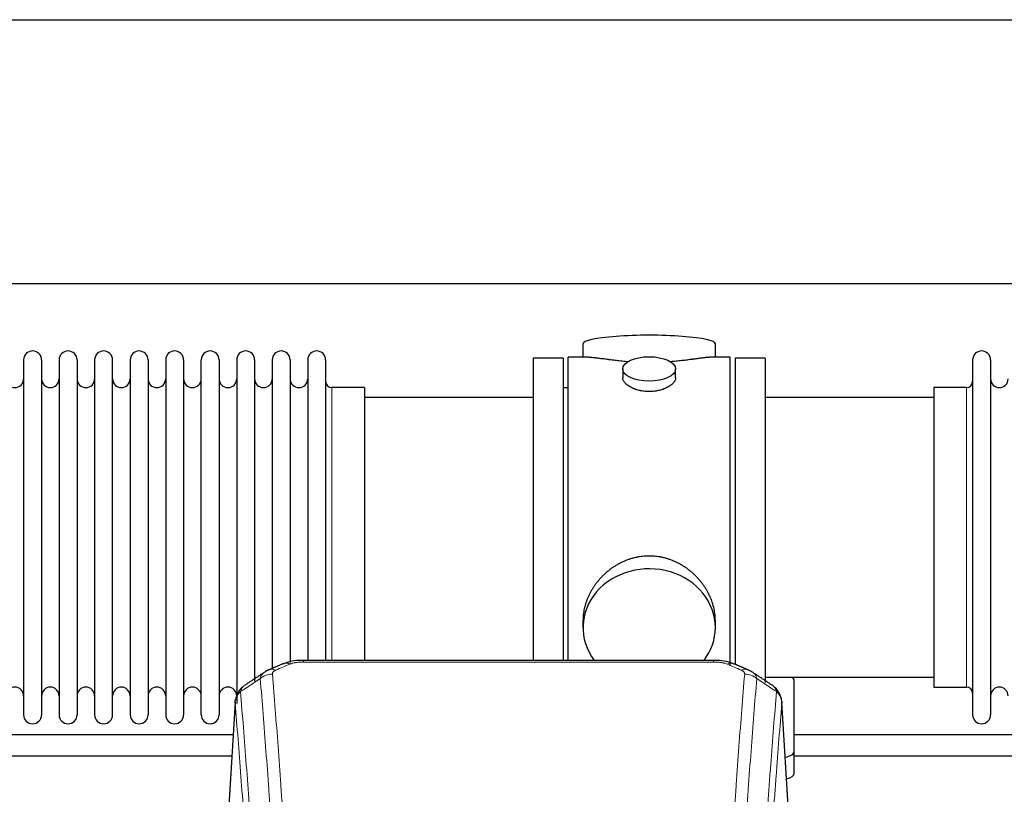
# Model space of a CAD drawing. Header units: inches. Extents: x 0 to 23760, y -13 to 16800.
# Tile 235 of 247: x 19024 to 19584, y 14773 to 15214. Entities that reach past the tile are written whole.
import ezdxf

# ---------------------------------------------------------------- set-up
doc = ezdxf.new("R2010")
doc.units = ezdxf.units.IN
doc.layers.add('254', color=7, linetype='Continuous', true_color=0xffffff)

msp = doc.modelspace()

# ---------------------------------------------------------------- linework, layer by layer
at = {"layer": '254', "color": 2, "linetype": 'Continuous', "lineweight": 25}
for p, q in [((15522.997, 15213.845), (20002.487, 15213.845)), ((15522.997, 15063.845), (20002.487, 15063.845)), ((19344.857, 15029.502), (19344.857, 15021.882)), ((19420.136, 15021.882), (19420.136, 15029.502)), ((19026.697, 15020.352), (19026.697, 14818.552)), ((19036.897, 15020.352), (19036.897, 14818.552)), ((19046.897, 15020.352), (19046.897, 14818.552)), ((19057.097, 15020.352), (19057.097, 14818.552)), ((19067.097, 15020.352), (19067.097, 14818.552)), ((19077.297, 14818.552), (19077.297, 15020.352)), ((19087.297, 15020.352), (19087.297, 14818.552)), ((19097.497, 15020.352), (19097.497, 14818.552)), ((19107.497, 15020.352), (19107.497, 14966.042)), ((19117.697, 15020.352), (19117.697, 14966.042)), ((19127.697, 14966.042), (19127.697, 15020.352)), ((19137.897, 15020.352), (19137.897, 14966.042)), ((19147.897, 15020.352), (19147.897, 14966.042)), ((19158.097, 15020.352), (19158.097, 14966.042)), ((19168.097, 15020.352), (19168.097, 14966.042)), ((19178.297, 15020.352), (19178.297, 14966.042)), ((19188.297, 15020.352), (19188.297, 14966.042)), ((19198.497, 15020.352), (19198.497, 14966.042)), ((19333.497, 15021.452), (19316.497, 15021.452)), ((19316.497, 15021.452), (19316.497, 14919.452)), ((19333.497, 15021.452), (19333.497, 14919.452)), ((19336.497, 14919.452), (19336.497, 15021.882)), ((19347.843, 15021.882), (19336.497, 15021.882)), ((19428.497, 15021.882), (19417.2, 15021.882)), ((19428.497, 14919.452), (19428.497, 15021.882)), ((19431.497, 15021.452), (19431.497, 14847.682)), ((19448.497, 15021.452), (19431.497, 15021.452)), ((19448.497, 15021.452), (19448.497, 14836.873)), ((19566.497, 15020.352), (19566.497, 14818.552)), ((19576.697, 15020.352), (19576.697, 14818.552)), ((19367.449, 15015.249), (19367.449, 15010.284)), ((19397.544, 15010.307), (19397.544, 15015.249)), ((19220.497, 15004.602), (19201.997, 15004.602)), ((19220.497, 15004.602), (19220.497, 14958.77)), ((19336.497, 15004.452), (19333.497, 15004.452)), ((19544.497, 15004.602), (19544.497, 14834.302)), ((19562.997, 15004.602), (19544.497, 15004.602)), ((19316.497, 14998.952), (19220.497, 14998.952)), ((19544.497, 14998.952), (19448.497, 14998.952)), ((19107.497, 14966.042), (19107.497, 14818.552)), ((19117.697, 14966.042), (19117.697, 14818.552)), ((19127.697, 14818.552), (19127.697, 14966.042)), ((19137.897, 14966.042), (19137.897, 14818.552)), ((19147.897, 14966.042), (19147.897, 14825.044)), ((19158.097, 14966.042), (19158.097, 14837.734)), ((19168.097, 14966.042), (19168.097, 14844.796)), ((19178.297, 14966.042), (19178.297, 14848.265)), ((19188.297, 14966.042), (19188.297, 14849.533)), ((19198.497, 14966.042), (19198.497, 14849.533)), ((19220.497, 14958.77), (19220.497, 14849.532)), ((19316.497, 14919.452), (19316.497, 14849.533)), ((19333.497, 14919.452), (19333.497, 14849.533)), ((19336.497, 14849.532), (19336.497, 14919.452)), ((19428.497, 14846.428), (19428.497, 14919.452)), ((19344.857, 14872.223), (19344.857, 14868.198)), ((19420.136, 14868.198), (19420.136, 14872.221)), ((19419.083, 14849.537), (19185.91, 14849.537)), ((19448.497, 14839.952), (19544.497, 14839.952)), ((19464.997, 14797.852), (19464.997, 14837.926)), ((19544.497, 14834.302), (19562.997, 14834.302)), ((19146.979, 14825.74), (19141.728, 14739.104)), ((19463.265, 14739.104), (19458.014, 14825.741)), ((19464.997, 14785.434), (19464.997, 14797.852))]:
    msp.add_line(p, q, dxfattribs=at)
at = {"layer": '254', "color": 110, "linetype": 'Continuous', "lineweight": 13}
for p, q in [((19201.997, 15004.602), (19201.997, 14958.77)), ((19562.997, 15004.602), (19562.997, 14834.302)), ((19201.997, 14958.77), (19201.997, 14849.532)), ((19185.91, 14849.537), (19185.91, 14848.584)), ((19419.083, 14848.584), (19185.91, 14848.584)), ((19419.083, 14849.535), (19419.083, 14848.584)), ((19146.981, 14825.118), (19141.733, 14738.529)), ((19463.26, 14738.529), (19458.013, 14825.118))]:
    msp.add_line(p, q, dxfattribs=at)
at = {"layer": '254', "color": 2, "linetype": 'Continuous', "lineweight": 25}
for centre, radius, start, end in [((19031.797, 15020.352), 5.1, 0, 180), ((19051.997, 15020.352), 5.1, 0, 180), ((19072.197, 15020.352), 5.1, 0, 180), ((19092.397, 15020.352), 5.1, 0, 180), ((19112.597, 15020.352), 5.1, 0, 180), ((19132.797, 15020.352), 5.1, 0, 180), ((19152.997, 15020.352), 5.1, 0, 180), ((19173.197, 15020.352), 5.1, 0, 180), ((19193.397, 15020.352), 5.1, 0, 180), ((19571.597, 15020.352), 5.1, 0, 180), ((19021.697, 15009.602), 5, 180, 0), ((19041.897, 15009.602), 5, 180, 0), ((19062.097, 15009.602), 5, 180, 0), ((19082.297, 15009.602), 5, 180, 0), ((19102.497, 15009.602), 5, 180, 0), ((19122.697, 15009.602), 5, 180, 0), ((19142.897, 15009.602), 5, 180, 0), ((19163.097, 15009.602), 5, 180, 0), ((19183.297, 15009.602), 5, 180, 0), ((19581.697, 15009.602), 5, 180, 0), ((19201.997, 15008.102), 3.5, 180, 270), ((19562.997, 15008.102), 3.5, 270, 0), ((19021.697, 14829.302), 5, 0, 180), ((19041.897, 14829.302), 5, 0, 180), ((19062.097, 14829.302), 5, 0, 180), ((19082.297, 14829.302), 5, 0, 180), ((19102.497, 14829.302), 5, 0, 180), ((19122.697, 14829.302), 5, 0, 180), ((19142.897, 14829.302), 5, 0, 180), ((19562.997, 14830.802), 3.5, 0, 90), ((19581.697, 14829.302), 5, 0, 180), ((19031.797, 14818.552), 5.1, 180, 0), ((19051.997, 14818.552), 5.1, 180, 0), ((19072.197, 14818.552), 5.1, 180, 0), ((19092.397, 14818.552), 5.1, 180, 0), ((19112.597, 14818.552), 5.1, 180, 0), ((19132.797, 14818.552), 5.1, 180, 0), ((19571.597, 14818.552), 5.1, 180, 0)]:
    msp.add_arc(centre, radius, start, end, dxfattribs=at)
for centre, major_axis, ratio, start_param, end_param in [((19382.497, 15029.502), (37.64, 0), 0.1305262, 0, 3.1415927), ((19382.497, 14868.198), (37.64, 0), 0.8870108, 0, 3.7346664), ((19382.497, 14868.198), (37.64, 0), 0.8870108, 5.6900133, 6.2831853), ((19178.152, 14838.374), (3.953, -9.186), 0.6419268, 2.5510147, 3.1418997), ((19456.997, 14837.926), (-8, 0), 0.4617486, 3.1415927, 3.722063), ((19456.997, 14797.852), (-8, 0), 0.4617486, 1.9439586, 3.1415927), ((19456.997, 14785.434), (-8, 0), 0.4617486, 2.0459273, 3.1415927)]:
    msp.add_ellipse(centre, major_axis=major_axis, ratio=ratio, start_param=start_param, end_param=end_param, dxfattribs=at)
msp.add_ellipse((19382.497, 15015.249), major_axis=(15.048, 0), ratio=0.4617486, dxfattribs=at)
at = {"layer": '254', "color": 110, "linetype": 'Continuous', "lineweight": 13}
for centre, major_axis, ratio, start_param, end_param in [((19426.841, 14838.374), (-3.953, -9.186), 0.6419268, 3.1410059, 3.7321706), ((19168.171, 14832.724), (-9.964, -0.842), 0.9013977, 4.6363308, 5.3961502), ((19170.143, 14834.917), (3.975, -9.176), 0.6408251, 2.5472213, 3.141301), ((19434.85, 14834.917), (3.975, 9.176), 0.6408251, 0.0010737, 0.5943713), ((19436.822, 14832.724), (-9.964, 0.842), 0.9013977, 4.0286278, 4.7884472)]:
    msp.add_ellipse(centre, major_axis=major_axis, ratio=ratio, start_param=start_param, end_param=end_param, dxfattribs=at)
at = {"layer": '254', "color": 2, "linetype": 'Continuous', "lineweight": 25}
for points, knots in [([(19370.624, 15019.293), (19370.622, 15019.294), (19370.62, 15019.294), (19370.544, 15019.3), (19370.47, 15019.306), (19370.322, 15019.318), (19370.102, 15019.336), (19369.296, 15019.403), (19368.001, 15019.519), (19366.319, 15019.686), (19364.682, 15019.864), (19363.088, 15020.049), (19361.539, 15020.239), (19360.535, 15020.368), (19359.917, 15020.448), (19359.794, 15020.464), (19359.549, 15020.497), (19359.184, 15020.545), (19358.825, 15020.593), (19358.115, 15020.688), (19357.191, 15020.813), (19355.87, 15020.993), (19354.612, 15021.164), (19353.418, 15021.323), (19352.664, 15021.42), (19352.115, 15021.488), (19351.844, 15021.521), (19351.58, 15021.552), (19351.405, 15021.573), (19351.318, 15021.583), (19350.888, 15021.632), (19350.229, 15021.704), (19349.32, 15021.788), (19348.492, 15021.847), (19347.855, 15021.876), (19347.5, 15021.881), (19347.377, 15021.882)], [0, 0, 0, 0, 0.0002215, 0.0002215, 0.0071429, 0.0071429, 0.0140642, 0.027907, 0.083278, 0.1386489, 0.1940199, 0.2493909, 0.3047619, 0.3601329, 0.3601329, 0.3739756, 0.3739756, 0.3878184, 0.4155039, 0.4155039, 0.4708749, 0.5262458, 0.5816168, 0.6369878, 0.6923588, 0.6923588, 0.7200443, 0.733887, 0.733887, 0.7477298, 0.7477298, 0.8031008, 0.8584718, 0.9138427, 0.9692137, 1, 1, 1, 1]), ([(19417.621, 15021.882), (19417.497, 15021.881), (19417.14, 15021.876), (19416.499, 15021.847), (19415.666, 15021.787), (19415.056, 15021.731), (19414.657, 15021.69), (19414.576, 15021.682), (19414.413, 15021.665), (19414.167, 15021.639), (19413.915, 15021.61), (19413.401, 15021.551), (19412.693, 15021.466), (19411.565, 15021.322), (19410.371, 15021.163), (19409.109, 15020.991), (19408.224, 15020.87), (19407.542, 15020.778), (19407.197, 15020.731), (19406.845, 15020.683), (19406.61, 15020.652), (19406.491, 15020.636), (19405.897, 15020.556), (19404.929, 15020.428), (19403.432, 15020.236), (19401.888, 15020.047), (19400.297, 15019.862), (19398.659, 15019.685), (19397.535, 15019.573), (19396.679, 15019.492), (19396.248, 15019.453), (19395.813, 15019.414), (19395.594, 15019.395), (19395.521, 15019.389), (19395.375, 15019.376), (19395.088, 15019.352), (19394.8, 15019.328), (19394.585, 15019.311)], [0, 0, 0, 0, 0.0313476, 0.0871263, 0.142905, 0.1986836, 0.1986836, 0.2126283, 0.2126283, 0.226573, 0.2544623, 0.2544623, 0.310241, 0.3660196, 0.4217983, 0.477577, 0.5333556, 0.5333556, 0.561245, 0.5751896, 0.5751896, 0.5891343, 0.5891343, 0.644913, 0.7006917, 0.7564703, 0.812249, 0.8680277, 0.9238063, 0.9238063, 0.9516957, 0.9656403, 0.9656403, 0.9726127, 0.9726127, 0.979585, 1, 1, 1, 1]), ([(19382.497, 15002.374), (19381.999, 15002.374), (19381.505, 15002.389), (19380.526, 15002.446), (19380.041, 15002.489), (19379.079, 15002.602), (19378.601, 15002.673), (19378.01, 15002.778), (19377.833, 15002.811), (19377.657, 15002.846), (19377.539, 15002.87), (19377.481, 15002.882), (19377.189, 15002.943), (19376.958, 15002.995), (19376.275, 15003.16), (19375.831, 15003.283), (19374.967, 15003.55), (19374.547, 15003.694), (19373.934, 15003.928), (19373.733, 15004.009), (19373.435, 15004.134), (19373.336, 15004.176), (19373.19, 15004.241), (19373.141, 15004.263), (19373.044, 15004.306), (19372.611, 15004.504), (19372.202, 15004.712), (19371.509, 15005.097), (19371.18, 15005.296), (19370.558, 15005.708), (19370.265, 15005.922), (19369.921, 15006.196), (19369.853, 15006.252), (19369.72, 15006.363), (19369.655, 15006.419), (19369.464, 15006.587), (19369.343, 15006.7), (19368.995, 15007.041), (19368.785, 15007.27), (19368.41, 15007.733), (19368.244, 15007.967), (19368.029, 15008.32), (19367.963, 15008.439), (19367.887, 15008.587), (19367.872, 15008.617), (19367.844, 15008.676), (19367.83, 15008.706), (19367.789, 15008.795), (19367.763, 15008.854), (19367.642, 15009.15), (19367.57, 15009.384), (19367.473, 15009.848), (19367.449, 15010.078), (19367.449, 15010.308), (19367.449, 15010.311), (19367.449, 15010.314)], [0, 0, 0, 0, 0.0624454, 0.0624454, 0.1248907, 0.1248907, 0.1873361, 0.1873361, 0.2029474, 0.2107531, 0.2107531, 0.2185588, 0.2185588, 0.2497814, 0.2497814, 0.3122268, 0.3122268, 0.3746722, 0.3746722, 0.4058948, 0.4058948, 0.4215062, 0.4215062, 0.4293119, 0.4293119, 0.4371175, 0.4995629, 0.4995629, 0.5620082, 0.5620082, 0.6244536, 0.6244536, 0.6400649, 0.6400649, 0.6556763, 0.6556763, 0.686899, 0.686899, 0.7493443, 0.7493443, 0.8117897, 0.8117897, 0.8430124, 0.8430124, 0.850818, 0.850818, 0.8586237, 0.8586237, 0.874235, 0.874235, 0.9366804, 0.9366804, 0.9991258, 0.9991258, 1, 1, 1, 1]), ([(19397.544, 15010.31), (19397.545, 15010.082), (19397.52, 15009.853), (19397.425, 15009.39), (19397.353, 15009.156), (19397.162, 15008.687), (19397.043, 15008.452), (19396.864, 15008.156), (19396.827, 15008.097), (19396.769, 15008.008), (19396.749, 15007.978), (19396.709, 15007.919), (19396.606, 15007.771), (19396.495, 15007.624), (19396.212, 15007.275), (19396.003, 15007.045), (19395.541, 15006.593), (19395.29, 15006.37), (19394.88, 15006.043), (19394.739, 15005.934), (19394.518, 15005.773), (19394.443, 15005.72), (19394.29, 15005.614), (19394.213, 15005.561), (19393.821, 15005.301), (19393.491, 15005.1), (19392.799, 15004.716), (19392.437, 15004.532), (19391.68, 15004.181), (19391.285, 15004.015), (19390.823, 15003.838), (19390.771, 15003.818), (19390.667, 15003.78), (19390.615, 15003.76), (19390.458, 15003.703), (19390.142, 15003.591), (19389.82, 15003.486), (19389.17, 15003.285), (19388.728, 15003.163), (19387.823, 15002.944), (19387.361, 15002.846), (19386.654, 15002.719), (19386.416, 15002.68), (19386.055, 15002.627), (19385.933, 15002.609), (19385.691, 15002.577), (19385.57, 15002.562), (19384.962, 15002.49), (19384.473, 15002.447), (19383.489, 15002.389), (19382.994, 15002.374), (19382.497, 15002.374)], [0, 0, 0, 0, 0.0621483, 0.0621483, 0.1246718, 0.1246718, 0.1871952, 0.1871952, 0.2028261, 0.2028261, 0.2106415, 0.2106415, 0.2184569, 0.2497186, 0.2497186, 0.3122421, 0.3122421, 0.3747655, 0.3747655, 0.4060273, 0.4060273, 0.4216581, 0.4216581, 0.437289, 0.437289, 0.4998124, 0.4998124, 0.5623359, 0.5623359, 0.6248593, 0.6248593, 0.6326748, 0.6326748, 0.6404902, 0.6404902, 0.656121, 0.6873828, 0.6873828, 0.7499062, 0.7499062, 0.8124297, 0.8124297, 0.8436914, 0.8436914, 0.8593222, 0.8593222, 0.8749531, 0.8749531, 0.9374766, 0.9374766, 1, 1, 1, 1]), ([(19420.136, 14872.186), (19420.136, 14872.718), (19420.121, 14873.255), (19420.076, 14874.073), (19420.052, 14874.423), (19420.022, 14874.775), (19420.01, 14874.915), (19420.003, 14874.986), (19419.983, 14875.197), (19419.91, 14875.901), (19419.737, 14877.164), (19419.417, 14878.841), (19419.008, 14880.511), (19418.512, 14882.173), (19417.929, 14883.826), (19417.481, 14884.922), (19417.182, 14885.605), (19417.121, 14885.742), (19416.998, 14886.014), (19416.812, 14886.422), (19416.617, 14886.826), (19416.22, 14887.629), (19415.664, 14888.688), (19414.755, 14890.239), (19413.773, 14891.754), (19412.716, 14893.231), (19411.962, 14894.191), (19411.377, 14894.9), (19411.179, 14895.135), (19410.877, 14895.485), (19410.775, 14895.601), (19410.571, 14895.833), (19410.058, 14896.407), (19409.107, 14897.413), (19407.782, 14898.691), (19406.401, 14899.908), (19404.964, 14901.062), (19403.469, 14902.152), (19402.434, 14902.836), (19401.642, 14903.331), (19401.376, 14903.493), (19401.04, 14903.693), (19400.973, 14903.732), (19400.838, 14903.811), (19400.635, 14903.929), (19399.89, 14904.353), (19398.655, 14905.007), (19396.975, 14905.794), (19395.262, 14906.496), (19393.516, 14907.111), (19391.736, 14907.64), (19390.527, 14907.932), (19389.611, 14908.128), (19389.304, 14908.19), (19388.919, 14908.262), (19388.842, 14908.276), (19388.687, 14908.304), (19388.456, 14908.344), (19387.607, 14908.486), (19386.217, 14908.67), (19384.364, 14908.818), (19382.51, 14908.867), (19380.656, 14908.819), (19378.801, 14908.673), (19377.564, 14908.51), (19376.791, 14908.387), (19376.636, 14908.361), (19376.327, 14908.308), (19375.864, 14908.225), (19375.405, 14908.133), (19374.49, 14907.937), (19373.28, 14907.646), (19371.498, 14907.118), (19369.747, 14906.502), (19368.027, 14905.797), (19366.9, 14905.27), (19366.063, 14904.853), (19365.786, 14904.71), (19365.44, 14904.527), (19365.302, 14904.453), (19365.027, 14904.304), (19364.276, 14903.889), (19363.074, 14903.175), (19361.526, 14902.153), (19360.032, 14901.064), (19358.593, 14899.909), (19357.206, 14898.687), (19356.318, 14897.829), (19355.828, 14897.334), (19355.774, 14897.279), (19355.666, 14897.168), (19355.612, 14897.113), (19355.45, 14896.946), (19355.13, 14896.611), (19354.817, 14896.271), (19354.2, 14895.587), (19353.401, 14894.661), (19352.276, 14893.229), (19351.222, 14891.756), (19350.24, 14890.243), (19349.33, 14888.689), (19348.772, 14887.626), (19348.439, 14886.954), (19348.373, 14886.819), (19348.243, 14886.548), (19348.051, 14886.142), (19347.868, 14885.735), (19347.511, 14884.92), (19347.066, 14883.829), (19346.484, 14882.182), (19345.988, 14880.524), (19345.58, 14878.857), (19345.259, 14877.18), (19345.104, 14876.056), (19345.026, 14875.351), (19345.012, 14875.21), (19344.985, 14874.929), (19344.947, 14874.507), (19344.918, 14874.088), (19344.873, 14873.263), (19344.857, 14872.72), (19344.857, 14872.181)], [0, 0, 0, 0, 0.0151373, 0.0151373, 0.0229562, 0.0249109, 0.0249109, 0.0268656, 0.0268656, 0.030775, 0.0464127, 0.0620504, 0.0776881, 0.0933258, 0.1089635, 0.1246012, 0.1246012, 0.1285107, 0.1285107, 0.1324201, 0.1402389, 0.1402389, 0.1558766, 0.1715144, 0.1871521, 0.2027898, 0.2184275, 0.2184275, 0.2262463, 0.2262463, 0.2301558, 0.2301558, 0.2340652, 0.2497029, 0.2653406, 0.2809783, 0.296616, 0.3122537, 0.3278914, 0.3278914, 0.3357103, 0.3357103, 0.337665, 0.337665, 0.3396197, 0.3435291, 0.3591668, 0.3748045, 0.3904422, 0.4060799, 0.4217176, 0.4373554, 0.4373554, 0.4451742, 0.4451742, 0.4471289, 0.4471289, 0.4490836, 0.4529931, 0.4686308, 0.4842685, 0.4999062, 0.5155439, 0.5311816, 0.5468193, 0.5468193, 0.5507287, 0.5507287, 0.5546381, 0.562457, 0.562457, 0.5780947, 0.5937324, 0.6093701, 0.6250078, 0.6406455, 0.6406455, 0.6484644, 0.6484644, 0.6504191, 0.6523738, 0.6562832, 0.6719209, 0.6875586, 0.7031963, 0.7188341, 0.7344718, 0.7501095, 0.7501095, 0.7520642, 0.7520642, 0.7540189, 0.7540189, 0.7579283, 0.7657472, 0.7657472, 0.7813849, 0.7970226, 0.8126603, 0.828298, 0.8439357, 0.8595734, 0.8595734, 0.8634828, 0.8634828, 0.8673923, 0.8752111, 0.8752111, 0.8908488, 0.9064865, 0.9221242, 0.9377619, 0.9533996, 0.9690373, 0.9690373, 0.9729468, 0.9729468, 0.9768562, 0.984675, 0.984675, 1, 1, 1, 1]), ([(19187.21, 14849.52), (19185.983, 14849.561), (19182.602, 14849.483), (19178.065, 14849.094), (19175.236, 14847.83), (19174.321, 14847.333)], [0, 0, 0, 0, 0.269411, 0.7558927, 1, 1, 1, 1]), ([(19430.737, 14847.445), (19430.215, 14847.722), (19428.103, 14848.71), (19424.133, 14849.354), (19420.715, 14849.495), (19419.08, 14849.417)], [0, 0, 0, 0, 0.1537805, 0.6080136, 1, 1, 1, 1]), ([(19457.931, 14826.401), (19457.819, 14827.351), (19457.376, 14829.19), (19456.083, 14831.806), (19454.402, 14833.903), (19453.111, 14834.946), (19452.49, 14835.366)], [0, 0, 0, 0, 0.2790385, 0.5536712, 0.8024065, 1, 1, 1, 1]), ([(19151.922, 14834.928), (19151.402, 14834.555), (19150.344, 14833.646), (19148.981, 14831.863), (19147.927, 14829.708), (19147.511, 14828.182), (19147.376, 14827.409)], [0, 0, 0, 0, 0.2123708, 0.4683651, 0.7393635, 1, 1, 1, 1]), ([(19146.981, 14825.118), (19146.98, 14825.13), (19146.979, 14825.153), (19146.977, 14825.188), (19146.975, 14825.224), (19146.974, 14825.259), (19146.973, 14825.294), (19146.972, 14825.329), (19146.971, 14825.363), (19146.97, 14825.398), (19146.97, 14825.433), (19146.97, 14825.468), (19146.971, 14825.503), (19146.971, 14825.537), (19146.972, 14825.572), (19146.973, 14825.606), (19146.974, 14825.641), (19146.975, 14825.675), (19146.977, 14825.709), (19146.979, 14825.744), (19146.981, 14825.778), (19146.984, 14825.812), (19146.986, 14825.846), (19146.989, 14825.88), (19146.992, 14825.914), (19146.995, 14825.948), (19146.999, 14825.982), (19147.003, 14826.016), (19147.007, 14826.05), (19147.011, 14826.083), (19147.015, 14826.117), (19147.02, 14826.15), (19147.025, 14826.184), (19147.03, 14826.217), (19147.035, 14826.251), (19147.041, 14826.284), (19147.047, 14826.317), (19147.053, 14826.35), (19147.059, 14826.383), (19147.066, 14826.416), (19147.072, 14826.449), (19147.079, 14826.482), (19147.086, 14826.515), (19147.094, 14826.548), (19147.101, 14826.581), (19147.109, 14826.613), (19147.117, 14826.646), (19147.125, 14826.678), (19147.134, 14826.711), (19147.143, 14826.743), (19147.152, 14826.775), (19147.161, 14826.808), (19147.17, 14826.84), (19147.18, 14826.872), (19147.189, 14826.904), (19147.199, 14826.936), (19147.21, 14826.968), (19147.22, 14827), (19147.231, 14827.031), (19147.242, 14827.063), (19147.253, 14827.094), (19147.264, 14827.126), (19147.276, 14827.157), (19147.287, 14827.189), (19147.297, 14827.215), (19147.303, 14827.231), (19147.305, 14827.236)], [0, 0, 0, 0, 0.0160287, 0.0320483, 0.0480589, 0.0640604, 0.080053, 0.0960364, 0.1120109, 0.1279763, 0.1439327, 0.1598801, 0.1758184, 0.1917478, 0.2076681, 0.2235794, 0.2394817, 0.255375, 0.2712593, 0.2871346, 0.3030009, 0.3188582, 0.3347065, 0.3505458, 0.3663762, 0.3821975, 0.3980099, 0.4138133, 0.4296077, 0.4453931, 0.4611696, 0.4769371, 0.4926957, 0.5084453, 0.5241859, 0.5399176, 0.5556403, 0.5713541, 0.5870589, 0.6027548, 0.6184418, 0.6341198, 0.6497889, 0.6654491, 0.6811003, 0.6967426, 0.712376, 0.7280004, 0.743616, 0.7592226, 0.7748203, 0.7904091, 0.8059891, 0.8215601, 0.8371222, 0.8526754, 0.8682197, 0.8837552, 0.8992817, 0.9147994, 0.9303082, 0.9458081, 0.9612991, 0.9767813, 0.9922546, 1, 1, 1, 1]), ([(19457.929, 14826.408), (19457.94, 14826.351), (19457.996, 14826.043), (19458.023, 14825.706), (19458.023, 14825.401), (19458.022, 14825.33), (19458.02, 14825.26), (19458.017, 14825.189), (19458.014, 14825.142), (19458.013, 14825.118)], [0, 0, 0, 0, 0.135601, 0.730798, 0.7844814, 0.8382432, 0.8920836, 0.9460025, 1, 1, 1, 1]), ([(19705.807, 14807.163), (19705.208, 14807.163), (19689.453, 14807.163), (19662.202, 14807.163), (19624.978, 14807.163), (19560.453, 14807.163), (19507.425, 14807.163), (19464.968, 14807.163)], [0, 0, 0, 0, 0.0074603, 0.1962519, 0.3394592, 0.47114, 1, 1, 1, 1]), ([(18904.966, 14795.163), (18932.883, 14795.163), (19012.923, 14795.163), (19092.963, 14795.163), (19145.086, 14795.163)], [0, 0, 0, 0, 0.3487889, 1, 1, 1, 1]), ([(19464.968, 14795.163), (19465.327, 14795.163), (19485.234, 14795.163), (19523.068, 14795.163), (19574.184, 14795.163), (19624.217, 14795.163), (19666.421, 14795.163), (19694.987, 14795.163), (19705.087, 14795.163)], [0, 0, 0, 0, 0.004482, 0.2487122, 0.4727003, 0.6431124, 0.8738051, 1, 1, 1, 1])]:
    msp.add_open_spline(points, degree=3, knots=knots, dxfattribs=at)
for points, degree in [([(19174.199, 14847.557), (19166.169, 14844.088)], 1), ([(19438.825, 14844.092), (19434.809, 14845.835), (19430.795, 14847.553)], 2), ([(19163.778, 14842.814), (19158.149, 14839.093), (19152.527, 14835.382)], 2), ([(19166.199, 14844.021), (19164.837, 14843.718), (19163.848, 14842.787)], 2), ([(19441.138, 14842.751), (19440.106, 14843.653), (19438.783, 14844.011)], 2), ([(19452.467, 14835.382), (19446.852, 14839.088), (19441.23, 14842.805)], 2), ([(19145.806, 14807.163), (19065.526, 14807.163), (18985.246, 14807.163), (18904.966, 14807.163)], 3)]:
    msp.add_open_spline(points, degree=degree, dxfattribs=at)
at = {"layer": '254', "color": 110, "linetype": 'Continuous', "lineweight": 13}
for points in [[(19178.152, 14847.417), (19175.483, 14846.264), (19172.813, 14845.107), (19170.143, 14843.946)], [(19434.85, 14843.946), (19432.18, 14845.107), (19429.511, 14846.264), (19426.841, 14847.417)], [(19161.288, 14839.155), (19157.536, 14836.678), (19153.785, 14834.205), (19150.036, 14831.734)], [(19454.957, 14831.734), (19451.208, 14834.205), (19447.458, 14836.678), (19443.705, 14839.155)]]:
    msp.add_open_spline(points, degree=3, dxfattribs=at)
for points, knots in [([(19178.152, 14847.417), (19178.277, 14847.471), (19178.407, 14847.523), (19178.609, 14847.599), (19178.677, 14847.623), (19178.815, 14847.671), (19178.884, 14847.695), (19179.237, 14847.809), (19179.531, 14847.892), (19180.141, 14848.042), (19180.457, 14848.109), (19180.865, 14848.185), (19180.947, 14848.199), (19181.112, 14848.228), (19181.194, 14848.241), (19181.442, 14848.281), (19181.609, 14848.305), (19182.11, 14848.374), (19182.447, 14848.412), (19183.127, 14848.477), (19183.469, 14848.503), (19184.159, 14848.544), (19184.506, 14848.559), (19185.205, 14848.579), (19185.557, 14848.584), (19185.91, 14848.584)], [0, 0, 0, 0, 0.0625, 0.0625, 0.09375, 0.09375, 0.125, 0.125, 0.25, 0.25, 0.375, 0.375, 0.40625, 0.40625, 0.4375, 0.4375, 0.5, 0.5, 0.625, 0.625, 0.75, 0.75, 0.875, 0.875, 1, 1, 1, 1]), ([(19419.083, 14848.584), (19419.437, 14848.584), (19419.79, 14848.579), (19420.231, 14848.567), (19420.319, 14848.564), (19420.495, 14848.557), (19420.583, 14848.554), (19420.847, 14848.542), (19421.021, 14848.533), (19421.544, 14848.502), (19421.888, 14848.475), (19422.571, 14848.409), (19422.909, 14848.37), (19423.576, 14848.279), (19423.906, 14848.226), (19424.272, 14848.158), (19424.312, 14848.15), (19424.393, 14848.135), (19424.513, 14848.111), (19424.791, 14848.053), (19425.023, 14848), (19425.477, 14847.888), (19425.769, 14847.805), (19426.325, 14847.624), (19426.591, 14847.525), (19426.841, 14847.417)], [0, 0, 0, 0, 0.125, 0.125, 0.15625, 0.15625, 0.1875, 0.1875, 0.25, 0.25, 0.375, 0.375, 0.5, 0.5, 0.625, 0.625, 0.640625, 0.640625, 0.65625, 0.6875, 0.75, 0.75, 0.875, 0.875, 1, 1, 1, 1]), ([(19161.288, 14839.155), (19161.324, 14839.399), (19161.378, 14839.638), (19161.466, 14839.928), (19161.484, 14839.986), (19161.524, 14840.101), (19161.545, 14840.158), (19161.611, 14840.328), (19161.658, 14840.439), (19161.815, 14840.767), (19162.057, 14841.189), (19162.364, 14841.581), (19162.62, 14841.863), (19162.732, 14841.978), (19162.851, 14842.091), (19162.899, 14842.135), (19162.923, 14842.157), (19162.996, 14842.224), (19163.046, 14842.267), (19163.3, 14842.482), (19163.519, 14842.643), (19163.76, 14842.802), (19163.769, 14842.808), (19163.778, 14842.813)], [0, 0, 0, 0, 0.1656246, 0.1656246, 0.2070308, 0.2070308, 0.2484369, 0.2484369, 0.3312492, 0.3312492, 0.4968738, 0.6624984, 0.6624984, 0.7453108, 0.7660138, 0.7660138, 0.7867169, 0.7867169, 0.8281231, 0.8281231, 0.9937477, 0.9937477, 1, 1, 1, 1]), ([(19168.171, 14841.744), (19168.163, 14841.846), (19168.165, 14841.948), (19168.182, 14842.075), (19168.186, 14842.101), (19168.196, 14842.152), (19168.202, 14842.177), (19168.221, 14842.253), (19168.236, 14842.303), (19168.291, 14842.454), (19168.34, 14842.552), (19168.46, 14842.747), (19168.532, 14842.842), (19168.658, 14842.984), (19168.704, 14843.031), (19168.776, 14843.1), (19168.801, 14843.123), (19168.852, 14843.169), (19168.878, 14843.192), (19169.013, 14843.305), (19169.131, 14843.392), (19169.387, 14843.56), (19169.525, 14843.642), (19169.82, 14843.798), (19169.977, 14843.873), (19170.143, 14843.946)], [0, 0, 0, 0, 0.125, 0.125, 0.15625, 0.15625, 0.1875, 0.1875, 0.25, 0.25, 0.375, 0.375, 0.5, 0.5, 0.5625, 0.5625, 0.59375, 0.59375, 0.625, 0.625, 0.75, 0.75, 0.875, 0.875, 1, 1, 1, 1]), ([(19168.171, 14841.744), (19168.729, 14835.124), (19169.829, 14821.634), (19171.437, 14800.649), (19172.479, 14786.16), (19173.25, 14775.106), (19173.632, 14769.532), (19174.011, 14763.887), (19174.262, 14760.109), (19174.387, 14758.211), (19175.011, 14748.687), (19175.502, 14740.945), (19176.227, 14729.15), (19176.467, 14725.189), (19176.943, 14717.206), (19177.179, 14713.185), (19177.881, 14701.032), (19178.802, 14684.59), (19179.692, 14667.671), (19180.13, 14659.092)], [0, 0, 0, 0, 0.125, 0.25, 0.375, 0.375, 0.4375, 0.46875, 0.46875, 0.5, 0.5, 0.625, 0.625, 0.6875, 0.6875, 0.75, 0.75, 0.875, 1, 1, 1, 1]), ([(19424.864, 14659.092), (19425.301, 14667.671), (19426.192, 14684.59), (19427.112, 14701.032), (19427.814, 14713.185), (19428.05, 14717.206), (19428.526, 14725.189), (19428.766, 14729.15), (19429.491, 14740.945), (19429.982, 14748.687), (19430.606, 14758.211), (19430.731, 14760.109), (19430.983, 14763.887), (19431.361, 14769.532), (19431.743, 14775.106), (19432.514, 14786.16), (19433.556, 14800.649), (19435.164, 14821.634), (19436.265, 14835.124), (19436.822, 14841.744)], [0, 0, 0, 0, 0.125, 0.25, 0.25, 0.3125, 0.3125, 0.375, 0.375, 0.5, 0.5, 0.53125, 0.53125, 0.5625, 0.625, 0.625, 0.75, 0.875, 1, 1, 1, 1]), ([(19434.85, 14843.946), (19435.016, 14843.873), (19435.174, 14843.798), (19435.36, 14843.699), (19435.397, 14843.679), (19435.469, 14843.638), (19435.505, 14843.618), (19435.609, 14843.556), (19435.676, 14843.515), (19435.869, 14843.388), (19436.103, 14843.214), (19436.294, 14843.03), (19436.42, 14842.889), (19436.459, 14842.841), (19436.513, 14842.768), (19436.531, 14842.744), (19436.564, 14842.695), (19436.58, 14842.67), (19436.656, 14842.548), (19436.704, 14842.449), (19436.777, 14842.249), (19436.801, 14842.149), (19436.828, 14841.947), (19436.831, 14841.846), (19436.822, 14841.744)], [0, 0, 0, 0, 0.125, 0.125, 0.15625, 0.15625, 0.1875, 0.1875, 0.25, 0.25, 0.375, 0.5, 0.5, 0.5625, 0.5625, 0.59375, 0.59375, 0.625, 0.625, 0.75, 0.75, 0.875, 0.875, 1, 1, 1, 1]), ([(19441.22, 14842.811), (19441.229, 14842.804), (19441.239, 14842.798), (19441.481, 14842.639), (19441.916, 14842.315), (19442.289, 14841.956), (19442.545, 14841.674), (19442.626, 14841.577), (19442.742, 14841.43), (19442.78, 14841.38), (19442.853, 14841.279), (19442.889, 14841.228), (19443.061, 14840.972), (19443.182, 14840.761), (19443.389, 14840.324), (19443.563, 14839.875), (19443.669, 14839.399), (19443.705, 14839.155)], [0, 0, 0, 0, 0.0068075, 0.0068075, 0.1723396, 0.3378717, 0.3378717, 0.4206377, 0.4206377, 0.4620207, 0.4620207, 0.5034038, 0.5034038, 0.6689358, 0.6689358, 0.8344679, 1, 1, 1, 1]), ([(19150.036, 14831.734), (19150.165, 14832.259), (19150.344, 14832.748), (19150.8, 14833.646), (19151.078, 14834.055), (19151.565, 14834.601), (19151.74, 14834.772), (19152.106, 14835.086), (19152.296, 14835.23), (19152.497, 14835.362)], [0, 0, 0, 0, 0.335226, 0.335226, 0.6704519, 0.6704519, 0.8380649, 0.8380649, 1, 1, 1, 1]), ([(19173.262, 14656.716), (19172.824, 14665.285), (19171.932, 14682.183), (19171.01, 14698.606), (19170.307, 14710.745), (19170.071, 14714.761), (19169.595, 14722.734), (19169.355, 14726.691), (19168.628, 14738.473), (19168.136, 14746.205), (19167.512, 14755.719), (19167.387, 14757.613), (19167.135, 14761.388), (19166.756, 14767.025), (19166.373, 14772.593), (19165.602, 14783.635), (19164.558, 14798.107), (19162.948, 14819.068), (19161.846, 14832.542), (19161.288, 14839.155)], [0, 0, 0, 0, 0.125, 0.25, 0.25, 0.3125, 0.3125, 0.375, 0.375, 0.5, 0.5, 0.53125, 0.53125, 0.5625, 0.625, 0.625, 0.75, 0.875, 1, 1, 1, 1]), ([(19443.705, 14839.155), (19443.147, 14832.542), (19442.045, 14819.068), (19440.435, 14798.107), (19439.392, 14783.635), (19438.62, 14772.593), (19438.237, 14767.025), (19437.858, 14761.388), (19437.607, 14757.613), (19437.481, 14755.719), (19436.857, 14746.205), (19436.365, 14738.473), (19435.639, 14726.691), (19435.398, 14722.734), (19434.922, 14714.761), (19434.686, 14710.745), (19433.983, 14698.606), (19433.061, 14682.183), (19432.169, 14665.285), (19431.731, 14656.716)], [0, 0, 0, 0, 0.125, 0.25, 0.375, 0.375, 0.4375, 0.46875, 0.46875, 0.5, 0.5, 0.625, 0.625, 0.6875, 0.6875, 0.75, 0.75, 0.875, 1, 1, 1, 1]), ([(19452.497, 14835.362), (19452.697, 14835.229), (19452.888, 14835.086), (19453.253, 14834.772), (19453.428, 14834.601), (19453.916, 14834.055), (19454.193, 14833.646), (19454.65, 14832.748), (19454.828, 14832.259), (19454.957, 14831.734)], [0, 0, 0, 0, 0.1617419, 0.1617419, 0.3293935, 0.3293935, 0.6646968, 0.6646968, 1, 1, 1, 1]), ([(19146.981, 14825.118), (19147.01, 14825.724), (19147.1, 14826.33), (19147.323, 14827.223), (19147.412, 14827.518), (19147.618, 14828.1), (19147.735, 14828.387), (19147.997, 14828.951), (19148.141, 14829.228), (19148.455, 14829.769), (19148.625, 14830.033), (19148.989, 14830.547), (19149.183, 14830.796), (19149.593, 14831.278), (19149.81, 14831.511), (19150.036, 14831.734)], [0, 0, 0, 0, 0.25, 0.25, 0.375, 0.375, 0.5, 0.5, 0.625, 0.625, 0.75, 0.75, 0.875, 0.875, 1, 1, 1, 1]), ([(19150.036, 14831.734), (19150.608, 14825.043), (19151.735, 14811.401), (19153.38, 14790.159), (19154.447, 14775.48), (19155.235, 14764.276), (19155.626, 14758.626), (19156.078, 14751.949), (19156.27, 14749.069), (19156.398, 14747.145), (19156.462, 14746.181), (19156.781, 14741.351), (19157.161, 14735.508), (19157.599, 14728.607), (19157.785, 14725.632), (19157.909, 14723.645), (19157.971, 14722.65), (19158.527, 14713.672), (19159.5, 14697.464), (19160.911, 14672.412), (19161.819, 14655.216), (19162.265, 14646.494)], [0, 0, 0, 0, 0.125, 0.25, 0.375, 0.375, 0.4375, 0.46875, 0.484375, 0.484375, 0.5, 0.5, 0.5625, 0.59375, 0.609375, 0.609375, 0.625, 0.625, 0.75, 0.875, 1, 1, 1, 1]), ([(19442.728, 14646.494), (19442.784, 14647.584), (19442.84, 14648.672), (19442.952, 14650.845), (19443.12, 14654.098), (19443.516, 14661.649), (19443.859, 14668.05), (19444.552, 14680.76), (19445.493, 14697.457), (19446.951, 14721.759), (19447.956, 14737.463), (19448.529, 14746.157), (19448.593, 14747.121), (19448.721, 14749.045), (19448.914, 14751.925), (19449.365, 14758.604), (19449.757, 14764.256), (19450.085, 14768.927), (19450.151, 14769.859), (19450.283, 14771.719), (19450.481, 14774.503), (19450.946, 14780.957), (19451.349, 14786.415), (19452.161, 14797.234), (19453.258, 14811.399), (19454.386, 14825.043), (19454.957, 14831.734)], [0, 0, 0, 0, 0.015625, 0.015625, 0.03125, 0.0625, 0.125, 0.125, 0.25, 0.375, 0.5, 0.5, 0.515625, 0.515625, 0.53125, 0.5625, 0.625, 0.625, 0.640625, 0.640625, 0.65625, 0.6875, 0.75, 0.75, 0.875, 1, 1, 1, 1]), ([(19454.957, 14831.734), (19455.183, 14831.511), (19455.4, 14831.278), (19455.81, 14830.796), (19456.004, 14830.547), (19456.368, 14830.033), (19456.538, 14829.769), (19456.852, 14829.228), (19456.997, 14828.951), (19457.258, 14828.387), (19457.375, 14828.1), (19457.581, 14827.518), (19457.67, 14827.223), (19457.893, 14826.33), (19457.983, 14825.724), (19458.013, 14825.118)], [0, 0, 0, 0, 0.125, 0.125, 0.25, 0.25, 0.375, 0.375, 0.5, 0.5, 0.625, 0.625, 0.75, 0.75, 1, 1, 1, 1]), ([(19159.176, 14640.432), (19158.731, 14649.126), (19157.825, 14666.268), (19156.418, 14691.242), (19155.448, 14707.4), (19154.894, 14716.351), (19154.832, 14717.343), (19154.708, 14719.324), (19154.522, 14722.29), (19154.086, 14729.17), (19153.707, 14734.995), (19153.389, 14739.811), (19153.325, 14740.772), (19153.198, 14742.69), (19153.006, 14745.562), (19152.555, 14752.219), (19152.165, 14757.853), (19151.379, 14769.023), (19150.316, 14783.66), (19148.675, 14804.841), (19147.551, 14818.445), (19146.981, 14825.118)], [0, 0, 0, 0, 0.125, 0.25, 0.375, 0.375, 0.390625, 0.390625, 0.40625, 0.4375, 0.5, 0.5, 0.515625, 0.515625, 0.53125, 0.5625, 0.625, 0.625, 0.75, 0.875, 1, 1, 1, 1]), ([(19458.013, 14825.118), (19457.443, 14818.445), (19456.318, 14804.84), (19455.224, 14790.715), (19454.415, 14779.927), (19454.013, 14774.484), (19453.549, 14768.049), (19453.351, 14765.273), (19453.22, 14763.418), (19453.154, 14762.489), (19452.827, 14757.832), (19452.436, 14752.196), (19451.986, 14745.538), (19451.794, 14742.666), (19451.666, 14740.748), (19451.603, 14739.786), (19451.03, 14731.118), (19450.029, 14715.462), (19448.574, 14691.235), (19447.168, 14666.267), (19446.262, 14649.126), (19445.817, 14640.432)], [0, 0, 0, 0, 0.125, 0.25, 0.25, 0.3125, 0.34375, 0.359375, 0.359375, 0.375, 0.375, 0.4375, 0.46875, 0.484375, 0.484375, 0.5, 0.5, 0.625, 0.75, 0.875, 1, 1, 1, 1])]:
    msp.add_open_spline(points, degree=3, knots=knots, dxfattribs=at)

doc.saveas('drawing.dxf')
